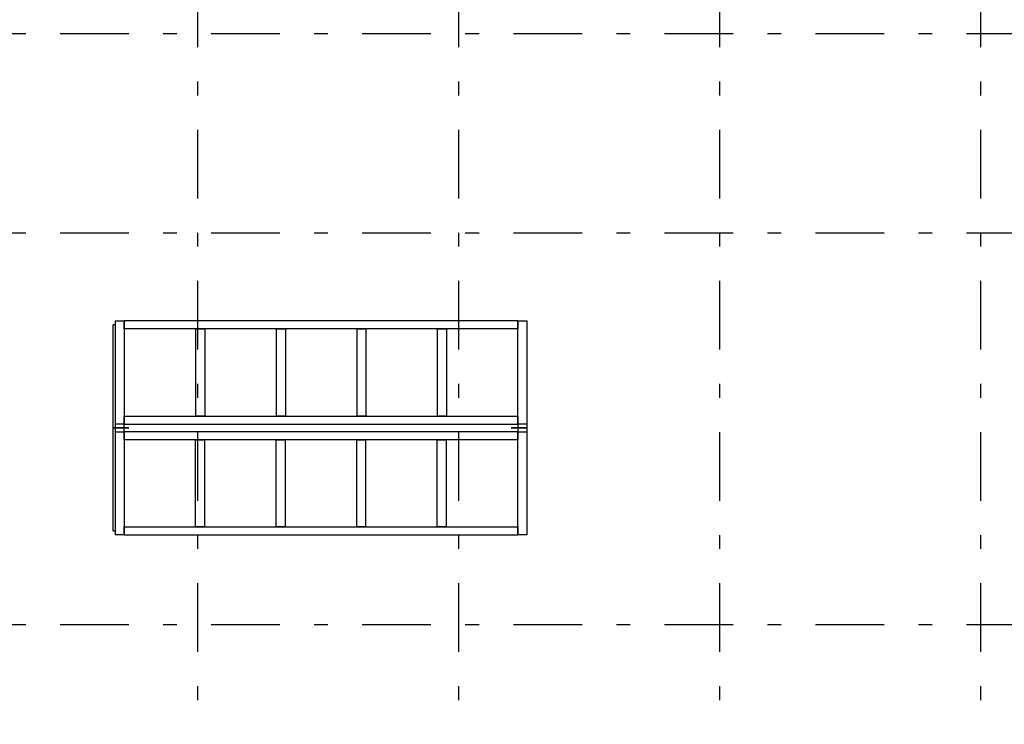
# Model space of a CAD drawing. Extents: x 2 to 87, y -108 to 11.
# Tile 22 of 210: x 20.43 to 27.6, y -86.43 to -81.31. Entities that reach past the tile are written whole.
import ezdxf

# ---------------------------------------------------------------- set-up
doc = ezdxf.new("R2010")
doc.units = 0
doc.header["$MEASUREMENT"] = 0
doc.linetypes.add('DASHDOT', pattern=[1, 0.5, -0.25, 0, -0.25])
doc.layers.add('5', color=7, linetype='CONTINUOUS')
doc.layers.add('9', color=7, linetype='CONTINUOUS')

msp = doc.modelspace()

# ---------------------------------------------------------------- linework, layer by layer
at = {"layer": '5', "color": 7, "linetype": 'DASHDOT'}
for p, q in [((21.7276, -7.3075), (21.7276, -96.5075)), ((23.6276, -7.3075), (23.6276, -96.5075)), ((25.5276, -7.3075), (25.5276, -96.5075)), ((27.4276, -7.3075), (27.4276, -96.5075)), ((7.5276, -81.4075), (52.6276, -81.4075)), ((7.5276, -82.8575), (52.6276, -82.8575)), ((7.5276, -85.7075), (52.6276, -85.7075))]:
    msp.add_line(p, q, dxfattribs=at)
at = {"layer": '9', "color": 62, "linetype": 'Continuous'}
for p, q in [((21.1275, -83.499), (21.1945, -83.499)), ((21.1275, -83.499), (21.1275, -84.249)), ((21.1945, -83.557), (21.1945, -83.499)), ((21.7476, -83.499), (21.1945, -83.499)), ((21.1945, -83.499), (21.1945, -84.249)), ((22.3343, -83.499), (21.7477, -83.499)), ((22.9209, -83.499), (22.3343, -83.499)), ((23.5075, -83.499), (22.9209, -83.499)), ((24.0606, -83.499), (23.5075, -83.499)), ((24.0605, -83.499), (24.1275, -83.499)), ((24.0605, -84.249), (24.0605, -83.499)), ((24.0606, -83.499), (24.0606, -83.557)), ((24.1275, -84.249), (24.1275, -83.499)), ((21.1146, -84.2775), (21.1146, -83.5275)), ((21.1276, -83.5275), (21.1146, -83.5275)), ((21.7476, -83.557), (21.1945, -83.557)), ((21.7141, -83.557), (21.7811, -83.557)), ((21.7141, -83.557), (21.7141, -84.191)), ((22.3343, -83.557), (21.7477, -83.557)), ((21.7811, -83.557), (21.7811, -84.191)), ((22.3007, -83.557), (22.3677, -83.557)), ((22.3007, -83.557), (22.3007, -84.191)), ((22.9209, -83.557), (22.3343, -83.557)), ((22.3677, -83.557), (22.3677, -84.191)), ((22.8873, -83.557), (22.9543, -83.557)), ((22.8873, -83.557), (22.8873, -84.191)), ((23.5075, -83.557), (22.9209, -83.557)), ((22.9543, -83.557), (22.9543, -84.191)), ((23.4739, -83.557), (23.5409, -83.557)), ((23.4739, -83.557), (23.4739, -84.191)), ((24.0606, -83.557), (23.5075, -83.557)), ((23.5409, -83.557), (23.5409, -84.191)), ((21.1946, -84.249), (21.1946, -84.191)), ((21.1946, -84.191), (21.7477, -84.191)), ((21.7811, -84.191), (21.7141, -84.191)), ((21.7477, -84.191), (22.3343, -84.191)), ((22.3677, -84.191), (22.3007, -84.191)), ((22.3343, -84.191), (22.9209, -84.191)), ((22.9543, -84.191), (22.8873, -84.191)), ((22.9209, -84.191), (23.5075, -84.191)), ((23.5409, -84.191), (23.4739, -84.191)), ((23.5074, -84.191), (24.0605, -84.191)), ((24.0605, -84.191), (24.0605, -84.249)), ((21.1146, -85.0275), (21.1146, -84.2775)), ((21.2286, -84.2775), (21.1146, -84.2775)), ((21.1146, -84.2775), (21.2286, -84.2775)), ((21.1945, -84.249), (21.1275, -84.249)), ((21.1275, -84.249), (21.1275, -84.2775)), ((21.1276, -84.2775), (21.1276, -84.306)), ((21.1945, -84.2775), (21.1945, -84.249)), ((21.1946, -84.2775), (21.1946, -84.249)), ((21.1946, -84.249), (21.7477, -84.249)), ((21.1946, -84.306), (21.1946, -84.2775)), ((21.1946, -84.306), (21.1946, -84.2775)), ((21.7477, -84.249), (22.3343, -84.249)), ((22.3343, -84.249), (22.9209, -84.249)), ((22.9209, -84.249), (23.5075, -84.249)), ((23.5074, -84.249), (24.0605, -84.249)), ((24.1246, -84.2775), (24.0106, -84.2775)), ((24.0106, -84.2775), (24.1246, -84.2775)), ((24.0605, -84.249), (24.0605, -84.2775)), ((24.1275, -84.249), (24.0605, -84.249)), ((24.0605, -84.249), (24.0605, -84.2775)), ((24.0605, -84.2775), (24.0605, -84.306)), ((24.0606, -84.2775), (24.0606, -84.306)), ((24.1275, -84.2775), (24.1275, -84.249)), ((24.1276, -84.306), (24.1276, -84.2775)), ((21.1276, -84.306), (21.1946, -84.306)), ((21.1276, -84.306), (21.1276, -85.056)), ((21.1946, -84.364), (21.1946, -84.306)), ((21.7477, -84.306), (21.1946, -84.306)), ((21.1946, -84.306), (21.1946, -85.056)), ((21.7477, -84.364), (21.1946, -84.364)), ((21.7142, -84.364), (21.7812, -84.364)), ((21.7142, -84.998), (21.7142, -84.364)), ((22.3342, -84.306), (21.7476, -84.306)), ((22.3342, -84.364), (21.7476, -84.364)), ((21.7812, -84.998), (21.7812, -84.364)), ((22.3008, -84.364), (22.3678, -84.364)), ((22.3008, -84.998), (22.3008, -84.364)), ((22.9208, -84.306), (22.3342, -84.306)), ((22.9208, -84.364), (22.3342, -84.364)), ((22.3678, -84.998), (22.3678, -84.364)), ((22.8874, -84.364), (22.9544, -84.364)), ((22.8874, -84.998), (22.8874, -84.364)), ((23.5074, -84.306), (22.9208, -84.306)), ((23.5074, -84.364), (22.9208, -84.364)), ((22.9544, -84.998), (22.9544, -84.364)), ((23.474, -84.364), (23.541, -84.364)), ((23.474, -84.998), (23.474, -84.364)), ((24.0605, -84.306), (23.5074, -84.306)), ((24.0605, -84.364), (23.5074, -84.364)), ((23.541, -84.998), (23.541, -84.364)), ((24.0605, -84.306), (24.0605, -84.364)), ((24.0606, -84.306), (24.1276, -84.306)), ((24.0606, -85.056), (24.0606, -84.306)), ((24.1276, -85.056), (24.1276, -84.306)), ((21.1945, -85.056), (21.1945, -84.998)), ((21.1945, -84.998), (21.7476, -84.998)), ((21.7812, -84.998), (21.7142, -84.998)), ((21.7476, -84.998), (22.3342, -84.998)), ((22.3678, -84.998), (22.3008, -84.998)), ((22.3342, -84.998), (22.9208, -84.998)), ((22.9544, -84.998), (22.8874, -84.998)), ((22.9208, -84.998), (23.5074, -84.998)), ((23.541, -84.998), (23.474, -84.998)), ((23.5075, -84.998), (24.0606, -84.998)), ((24.0606, -84.998), (24.0606, -85.056)), ((21.1146, -85.0275), (21.1276, -85.0275)), ((21.1946, -85.056), (21.1276, -85.056)), ((21.1945, -85.056), (21.7476, -85.056)), ((21.7476, -85.056), (22.3342, -85.056)), ((22.3342, -85.056), (22.9208, -85.056)), ((22.9208, -85.056), (23.5074, -85.056)), ((23.5075, -85.056), (24.0606, -85.056)), ((24.1276, -85.056), (24.0606, -85.056))]:
    msp.add_line(p, q, dxfattribs=at)

doc.saveas('drawing.dxf')
